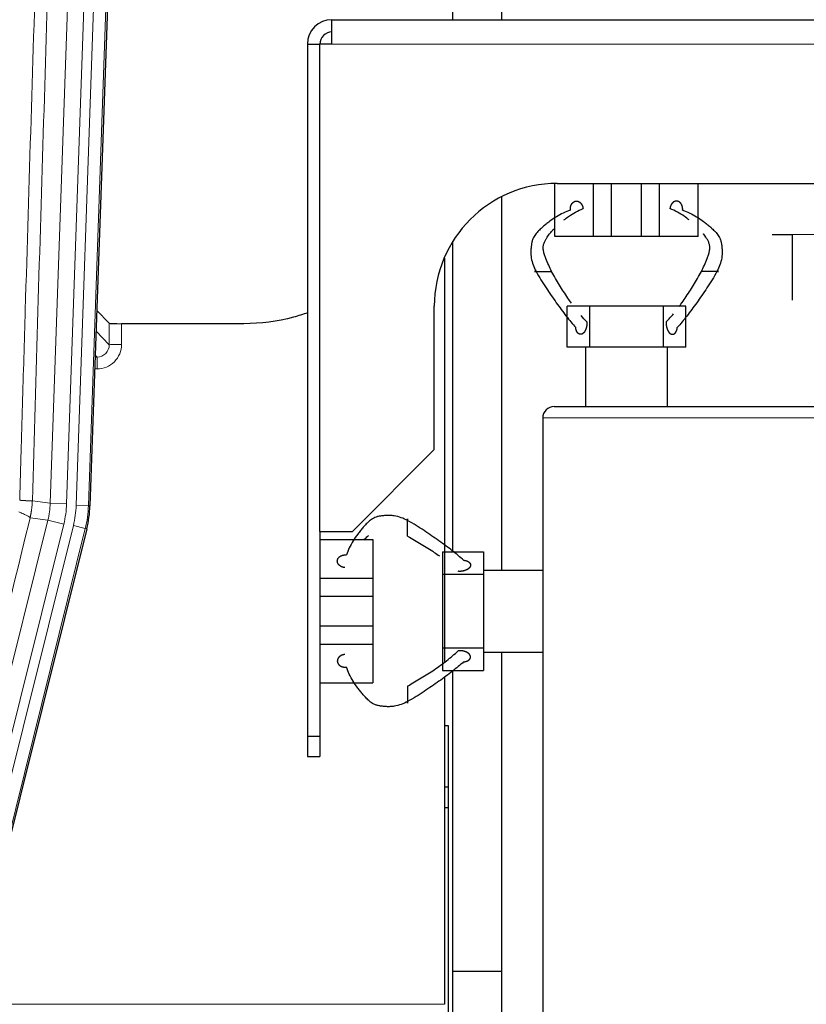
# Model space of a CAD drawing. Header units: inches. Extents: x 0 to 29700, y -16 to 21000.
# Tile 44 of 256: x 6682 to 6875, y 8987 to 9227. Entities that reach past the tile are written whole.
import ezdxf

# ---------------------------------------------------------------- set-up
doc = ezdxf.new("R2010")
doc.units = ezdxf.units.IN
doc.layers.add('1', color=7, linetype='Continuous', true_color=0xffffff)
doc.layers.add('254', color=7, linetype='Continuous', true_color=0xffffff)

msp = doc.modelspace()

# ---------------------------------------------------------------- linework, layer by layer
at = {"layer": '1', "color": 110, "linetype": 'Continuous', "lineweight": 13}
for p, q in [((6689.948, 9108.924), (6703.014, 9483.095)), ((6707.006, 9482.955), (6693.94, 9108.784)), ((6696.287, 9108.454), (6709.398, 9483.897)), ((6712.392, 9483.793), (6699.281, 9108.35)), ((6958.751, 9221.062), (6758.751, 9221.062)), ((6704.36, 9147.668), (6704.349, 9152.899)), ((6707.348, 9152.798), (6707.358, 9147.75)), ((6701.146, 9150.997), (6704.36, 9147.668)), ((6701.367, 9144.661), (6700.94, 9145.103)), ((6700.924, 9144.661), (6701.367, 9144.661)), ((6701.367, 9144.661), (6701.367, 9141.741)), ((6701.367, 9141.741), (6700.822, 9141.741)), ((7310.251, 9129.762), (6810.251, 9129.762)), ((6685.571, 9109.539), (6689.948, 9108.924)), ((6689.948, 9108.924), (6693.94, 9108.784)), ((6699.281, 9108.35), (6696.287, 9108.454)), ((6699.281, 9108.35), (6699.655, 9108.297)), ((6668.015, 9019.151), (6689.367, 9104.789)), ((6689.367, 9104.789), (6685.015, 9105.4)), ((6689.367, 9104.789), (6693.243, 9103.822)), ((6671.891, 9018.185), (6693.243, 9103.822)), ((6673.416, 9014.558), (6695.59, 9103.493)), ((6698.497, 9102.768), (6676.323, 9013.833)), ((6698.497, 9102.768), (6695.59, 9103.493)), ((6698.87, 9102.715), (6698.497, 9102.768)), ((6298.25, 8986.533), (6786.25, 8986.533))]:
    msp.add_line(p, q, dxfattribs=at)
at = {"layer": '1', "color": 2, "linetype": 'Continuous', "lineweight": 25}
for p, q in [((6712.772, 9483.943), (6699.655, 9108.297)), ((6788.292, 9227.056), (6788.292, 9394.562)), ((6800.292, 9227.056), (6800.292, 9394.562)), ((6758.751, 9221.062), (6758.751, 9227.062)), ((6758.751, 9227.062), (6958.751, 9227.062)), ((6752.751, 9221.062), (6752.751, 9052.062)), ((6755.753, 9221.062), (6755.753, 9102.062)), ((6758.751, 9221.062), (6755.753, 9221.062)), ((6813.21, 9174.062), (6813.21, 9187.057)), ((6813.751, 9187.062), (6958.751, 9187.062)), ((6822.645, 9174.062), (6822.645, 9187.062)), ((6827.059, 9174.062), (6827.059, 9187.062)), ((6834.362, 9174.062), (6834.362, 9187.062)), ((6838.775, 9174.062), (6838.775, 9187.062)), ((6848.21, 9174.062), (6848.21, 9187.062)), ((6800.292, 9092.562), (6800.292, 9183.875)), ((6822.645, 9174.062), (6813.21, 9174.062)), ((6827.059, 9174.062), (6822.645, 9174.062)), ((6834.362, 9174.062), (6827.059, 9174.062)), ((6838.775, 9174.062), (6834.362, 9174.062)), ((6848.21, 9174.062), (6838.775, 9174.062)), ((6871.251, 9158.562), (6871.251, 9174.562)), ((6788.292, 9097.106), (6788.292, 9172.937)), ((6786.25, 9168.82), (6786.25, 9169.054)), ((6786.148, 9168.813), (6786.25, 9168.813)), ((6786.25, 9168.813), (6786.25, 9070.256)), ((6783.751, 9122.062), (6783.751, 9157.062)), ((6821.71, 9157.062), (6816.21, 9157.062)), ((6816.21, 9147.062), (6816.21, 9157.062)), ((6839.71, 9157.062), (6821.71, 9157.062)), ((6821.71, 9147.062), (6821.71, 9157.062)), ((6845.21, 9157.062), (6839.71, 9157.062)), ((6839.71, 9147.062), (6839.71, 9157.062)), ((6845.21, 9147.062), (6845.21, 9157.062)), ((6704.349, 9152.899), (6701.322, 9156.034)), ((6737.25, 9152.798), (6707.348, 9152.798)), ((6820.751, 9147.062), (6816.21, 9147.062)), ((6821.71, 9147.062), (6820.751, 9147.062)), ((6820.751, 9132.562), (6820.751, 9147.062)), ((6839.71, 9147.062), (6821.71, 9147.062)), ((6840.751, 9147.062), (6839.71, 9147.062)), ((6845.21, 9147.062), (6840.751, 9147.062)), ((6840.751, 9132.562), (6840.751, 9147.062)), ((6813.051, 9132.562), (7307.451, 9132.562)), ((6810.251, 9129.762), (6810.251, 8755.362)), ((6763.751, 9102.062), (6783.751, 9122.062)), ((6698.87, 9102.715), (6676.616, 9013.458)), ((6755.753, 9102.062), (6763.751, 9102.062)), ((6755.801, 9100.102), (6768.751, 9100.102)), ((6768.751, 9100.102), (6768.751, 9090.667)), ((6785.751, 9097.102), (6785.751, 9091.602)), ((6785.751, 9097.102), (6795.751, 9097.102)), ((6795.751, 9097.102), (6795.751, 9092.562)), ((6795.751, 9092.562), (6810.251, 9092.562)), ((6795.751, 9092.562), (6795.751, 9091.602)), ((6755.801, 9090.667), (6768.751, 9090.667)), ((6768.751, 9090.667), (6768.751, 9086.254)), ((6785.751, 9091.602), (6795.751, 9091.602)), ((6785.751, 9091.602), (6785.751, 9073.602)), ((6795.751, 9091.602), (6795.751, 9073.602)), ((6755.801, 9086.254), (6768.751, 9086.254)), ((6768.751, 9086.254), (6768.751, 9078.951)), ((6755.801, 9078.951), (6768.751, 9078.951)), ((6768.751, 9078.951), (6768.751, 9074.537)), ((6755.801, 9074.537), (6768.751, 9074.537)), ((6768.751, 9074.537), (6768.751, 9065.102)), ((6785.751, 9073.602), (6785.751, 9068.102)), ((6785.751, 9073.602), (6795.751, 9073.602)), ((6795.751, 9073.602), (6795.751, 9072.562)), ((6795.751, 9072.562), (6795.751, 9068.102)), ((6795.751, 9072.562), (6810.251, 9072.562)), ((6800.292, 8994.562), (6800.292, 9072.562)), ((6785.751, 9068.102), (6795.751, 9068.102)), ((6788.292, 8994.562), (6788.292, 9068.106)), ((6786.25, 9066.516), (6786.25, 8986.533)), ((6755.801, 9065.102), (6768.751, 9065.102)), ((6752.751, 9052.062), (6752.751, 9047.062)), ((6752.751, 9052.062), (6755.801, 9052.062)), ((6755.801, 9052.062), (6755.801, 9047.062)), ((6752.751, 9047.062), (6755.801, 9047.062)), ((6787.251, 9039.562), (6786.207, 9039.562)), ((6787.251, 8719.562), (6787.251, 9039.562)), ((6788.292, 8751.533), (6788.292, 8994.562)), ((6800.292, 8994.562), (6788.292, 8994.562)), ((6800.292, 8751.533), (6800.292, 8994.562))]:
    msp.add_line(p, q, dxfattribs=at)
for centre, radius in [((6758.751, 9221.062), 6), ((6758.801, 9221.062), 3), ((6813.751, 9157.062), 30), ((6813.051, 9129.762), 2.8)]:
    msp.add_arc(centre, radius, 90, 180, dxfattribs=at)
for centre, major_axis, ratio, start_param, end_param in [((6707.347, 9152.903), (3, 0), 0.0349646, 3.1753451, 4.712515), ((6672.634, 9109.249, 0), (-26.774, 3.763), 0.9986144, 3.0370169, 3.2461684)]:
    msp.add_ellipse(centre, major_axis=major_axis, ratio=ratio, start_param=start_param, end_param=end_param, dxfattribs=at)
at = {"layer": '1', "color": 110, "linetype": 'Continuous', "lineweight": 13}
for centre, major_axis, ratio, start_param, end_param in [((6701.355, 9147.75), (3.237, -5.067), 0.9977321, 5.7157535, 7.2865499), ((6701.355, 9147.672), (1.726, -2.474), 0.9943829, 5.6754356, 7.2462319), ((6707.358, 9147.672), (-3, -0.006), 0.0261769, 4.7123351, 6.249505), ((6669.922, 9109.63), (19.844, -2.789), 0.9980617, 6.1786096, 6.387761), ((6669.922, 9109.63), (23.799, -3.345), 0.9986144, 6.1786096, 6.387761), ((6672.269, 9109.3, 0), (-23.799, 3.345), 0.9986144, 3.0370169, 3.2461684), ((6672.269, 9109.3), (26.766, -3.762), 0.9989218, 6.1786096, 6.387761)]:
    msp.add_ellipse(centre, major_axis=major_axis, ratio=ratio, start_param=start_param, end_param=end_param, dxfattribs=at)
for points, knots in [([(6682.482, 9109.669), (6682.538, 9111.602), (6682.593, 9113.536), (6682.706, 9117.403), (6682.874, 9123.205), (6683.27, 9136.746), (6683.613, 9148.358), (6684.306, 9171.592), (6685.247, 9202.591), (6686.705, 9249.155), (6687.709, 9280.241), (6688.283, 9297.74), (6688.347, 9299.684), (6688.475, 9303.573), (6688.668, 9309.406), (6689.119, 9323.02), (6689.511, 9334.69), (6689.839, 9344.417), (6689.905, 9346.362), (6690.037, 9350.253), (6690.235, 9356.089), (6690.7, 9369.706), (6691.103, 9381.377), (6691.915, 9404.718), (6693.012, 9435.836), (6694.14, 9466.948), (6694.711, 9482.503)], [0, 0, 0, 0, 0.015625, 0.015625, 0.03125, 0.0625, 0.125, 0.125, 0.25, 0.375, 0.5, 0.5, 0.515625, 0.515625, 0.53125, 0.5625, 0.625, 0.625, 0.640625, 0.640625, 0.65625, 0.6875, 0.75, 0.75, 0.875, 1, 1, 1, 1]), ([(6697.766, 9481.027), (6697.197, 9465.528), (6696.072, 9434.527), (6694.978, 9403.52), (6694.169, 9380.263), (6693.767, 9368.634), (6693.303, 9355.066), (6693.105, 9349.25), (6692.974, 9345.374), (6692.908, 9343.435), (6692.58, 9333.743), (6692.19, 9322.115), (6691.74, 9308.551), (6691.548, 9302.738), (6691.42, 9298.863), (6691.357, 9296.926), (6690.784, 9279.491), (6689.783, 9248.517), (6688.328, 9202.122), (6686.922, 9155.792), (6686.016, 9124.949), (6685.571, 9109.539)], [0, 0, 0, 0, 0.125, 0.25, 0.25, 0.3125, 0.34375, 0.359375, 0.359375, 0.375, 0.375, 0.4375, 0.46875, 0.484375, 0.484375, 0.5, 0.5, 0.625, 0.75, 0.875, 1, 1, 1, 1]), ([(6683.459, 9478.064), (6682.901, 9462.759), (6681.799, 9432.148), (6680.189, 9386.234), (6679.146, 9355.625), (6678.374, 9332.668), (6677.991, 9321.19), (6677.612, 9309.712), (6677.36, 9302.06), (6677.235, 9298.234), (6676.611, 9279.104), (6676.119, 9263.807), (6675.392, 9240.872), (6675.152, 9233.229), (6674.676, 9217.951), (6674.44, 9210.315), (6673.737, 9187.415), (6672.815, 9156.905), (6671.923, 9126.443), (6671.485, 9111.224)], [0, 0, 0, 0, 0.125, 0.25, 0.375, 0.375, 0.4375, 0.46875, 0.46875, 0.5, 0.5, 0.625, 0.625, 0.6875, 0.6875, 0.75, 0.75, 0.875, 1, 1, 1, 1]), ([(6682.482, 9109.669), (6682.494, 9109.668), (6682.52, 9109.666), (6682.558, 9109.663), (6682.596, 9109.66), (6682.634, 9109.657), (6682.672, 9109.653), (6682.711, 9109.65), (6682.749, 9109.647), (6682.788, 9109.644), (6682.827, 9109.641), (6682.866, 9109.638), (6682.904, 9109.635), (6682.943, 9109.632), (6682.982, 9109.63), (6683.021, 9109.627), (6683.061, 9109.624), (6683.1, 9109.621), (6683.139, 9109.618), (6683.178, 9109.616), (6683.217, 9109.613), (6683.256, 9109.61), (6683.296, 9109.608), (6683.335, 9109.605), (6683.374, 9109.602), (6683.413, 9109.6), (6683.452, 9109.597), (6683.492, 9109.595), (6683.531, 9109.593), (6683.57, 9109.59), (6683.609, 9109.588), (6683.647, 9109.586), (6683.686, 9109.583), (6683.725, 9109.581), (6683.764, 9109.579), (6683.802, 9109.577), (6683.84, 9109.575), (6683.879, 9109.573), (6683.917, 9109.571), (6683.955, 9109.569), (6683.993, 9109.567), (6684.03, 9109.565), (6684.068, 9109.563), (6684.105, 9109.561), (6684.142, 9109.559), (6684.179, 9109.558), (6684.216, 9109.556), (6684.252, 9109.555), (6684.288, 9109.553), (6684.324, 9109.552), (6684.36, 9109.55), (6684.395, 9109.549), (6684.431, 9109.547), (6684.466, 9109.546), (6684.5, 9109.545), (6684.534, 9109.544), (6684.568, 9109.543), (6684.602, 9109.541), (6684.635, 9109.54), (6684.67, 9109.539), (6684.707, 9109.538), (6684.746, 9109.537), (6684.783, 9109.536), (6684.82, 9109.535), (6684.856, 9109.535), (6684.891, 9109.534), (6684.925, 9109.533), (6684.959, 9109.532), (6684.991, 9109.532), (6685.023, 9109.531), (6685.054, 9109.531), (6685.084, 9109.53), (6685.113, 9109.53), (6685.141, 9109.53), (6685.169, 9109.529), (6685.195, 9109.529), (6685.221, 9109.529), (6685.246, 9109.529), (6685.27, 9109.529), (6685.293, 9109.529), (6685.315, 9109.529), (6685.337, 9109.529), (6685.357, 9109.529), (6685.377, 9109.529), (6685.396, 9109.53), (6685.414, 9109.53), (6685.431, 9109.53), (6685.447, 9109.531), (6685.462, 9109.531), (6685.477, 9109.532), (6685.49, 9109.532), (6685.503, 9109.533), (6685.514, 9109.533), (6685.525, 9109.534), (6685.535, 9109.535), (6685.544, 9109.535), (6685.552, 9109.536), (6685.56, 9109.537), (6685.566, 9109.538), (6685.569, 9109.538), (6685.571, 9109.539)], [0, 0, 0, 0, 0.0069372, 0.0139334, 0.0209887, 0.028103, 0.0352764, 0.0425088, 0.0498003, 0.0571509, 0.0645605, 0.0720292, 0.0795569, 0.0871437, 0.0947896, 0.1024945, 0.1102584, 0.1180815, 0.1259636, 0.1339048, 0.141905, 0.1499643, 0.1580827, 0.1662601, 0.1744966, 0.1827922, 0.1911468, 0.1995605, 0.2080333, 0.2165651, 0.225156, 0.233806, 0.2425151, 0.2512832, 0.2601104, 0.2689967, 0.277942, 0.2869465, 0.29601, 0.3051325, 0.3143142, 0.3235549, 0.3328547, 0.3422136, 0.3516315, 0.3611085, 0.3706446, 0.3802398, 0.3898941, 0.3996074, 0.4093798, 0.4192113, 0.4291019, 0.4390515, 0.4490602, 0.459128, 0.4692549, 0.4794409, 0.4896859, 0.4999901, 0.5124905, 0.524991, 0.5374914, 0.5499918, 0.5624922, 0.5749926, 0.587493, 0.5999934, 0.6124937, 0.6249941, 0.6374944, 0.6499948, 0.6624951, 0.6749954, 0.6874957, 0.699996, 0.7124963, 0.7249966, 0.7374968, 0.7499971, 0.7624973, 0.7749976, 0.7874978, 0.799998, 0.8124982, 0.8249984, 0.8374986, 0.8499988, 0.8624989, 0.8749991, 0.8874992, 0.8999993, 0.9124995, 0.9249996, 0.9374997, 0.9499998, 0.9624998, 0.9749999, 0.9875, 1, 1, 1, 1]), ([(6685.571, 9109.539), (6685.571, 9109.526), (6685.569, 9109.479), (6685.566, 9109.376), (6685.559, 9109.21), (6685.547, 9108.98), (6685.529, 9108.687), (6685.5, 9108.331), (6685.458, 9107.912), (6685.414, 9107.554), (6685.376, 9107.278), (6685.351, 9107.107), (6685.324, 9106.94), (6685.298, 9106.778), (6685.27, 9106.62), (6685.242, 9106.467), (6685.214, 9106.318), (6685.186, 9106.174), (6685.157, 9106.034), (6685.129, 9105.899), (6685.1, 9105.768), (6685.072, 9105.641), (6685.043, 9105.519), (6685.024, 9105.44), (6685.015, 9105.4)], [0, 0, 0, 0, 0.0092499, 0.0337179, 0.073404, 0.128308, 0.1984299, 0.2837694, 0.3843264, 0.5001005, 0.5424888, 0.5838484, 0.6241794, 0.6634821, 0.7017567, 0.7390032, 0.7752221, 0.8104134, 0.8445775, 0.8777146, 0.909825, 0.9409091, 0.9709673, 1, 1, 1, 1]), ([(6682.27, 9106.835), (6682.678, 9106.642), (6683.051, 9106.469), (6683.71, 9106.158), (6683.995, 9106.022), (6684.467, 9105.785), (6684.652, 9105.684), (6684.916, 9105.518), (6684.994, 9105.451), (6685.015, 9105.4)], [0, 0, 0, 0, 0.25, 0.25, 0.5, 0.5, 0.75, 0.75, 1, 1, 1, 1]), ([(6685.015, 9105.4), (6682.329, 9094.352), (6679.649, 9083.312), (6675.639, 9066.763), (6674.303, 9061.248), (6671.636, 9050.224), (6670.303, 9044.714), (6668.972, 9039.206)], [0, 0, 0, 0, 0.5, 0.5, 0.75, 0.75, 1, 1, 1, 1])]:
    msp.add_open_spline(points, degree=3, knots=knots, dxfattribs=at)
at = {"layer": '1', "color": 2, "linetype": 'Continuous', "lineweight": 25}
for points, degree in [([(6752.751, 9221.062), (6755.753, 9221.062)], 1), ([(6817.005, 9180.503), (6816.962, 9180.9), (6817.125, 9181.696), (6817.503, 9182.316), (6818.059, 9182.701), (6818.666, 9182.773), (6819.263, 9182.53), (6819.743, 9182.027), (6820.055, 9181.316), (6820.096, 9180.921)], 2), ([(6866.251, 9174.562), (6871.251, 9174.562)], 1), ([(6820.999, 9153.239), (6820.52, 9153.743), (6820.052, 9154.263), (6819.595, 9154.798)], 3), ([(6840.421, 9153.239), (6841.032, 9153.882), (6841.626, 9154.55), (6842.2, 9155.242)], 3), ([(6755.801, 9102.062), (6755.801, 9052.062)], 1), ([(6761.891, 9093.217), (6761.497, 9093.257), (6760.786, 9093.569), (6760.283, 9094.049), (6760.04, 9094.647), (6760.112, 9095.254), (6760.497, 9095.81), (6761.116, 9096.188), (6761.912, 9096.351), (6762.31, 9096.308)], 2)]:
    msp.add_open_spline(points, degree=degree, dxfattribs=at)
for points, degree, knots in [([(6844.416, 9180.503), (6844.43, 9180.635), (6844.441, 9180.903), (6844.412, 9181.226), (6844.336, 9181.536), (6844.216, 9181.816), (6844.095, 9182.029), (6843.96, 9182.228), (6843.772, 9182.435), (6843.554, 9182.591), (6843.318, 9182.69), (6843.117, 9182.732), (6842.915, 9182.751), (6842.691, 9182.742), (6842.45, 9182.675), (6842.221, 9182.55), (6842.031, 9182.393), (6841.846, 9182.206), (6841.653, 9181.965), (6841.508, 9181.7), (6841.402, 9181.406), (6841.342, 9181.094), (6841.324, 9180.921)], 5, [0, 0, 0, 0, 0, 0, 0.1042545, 0.2083296, 0.25, 0.25, 0.25, 0.3128199, 0.4171102, 0.5, 0.5, 0.5, 0.5210512, 0.6251827, 0.7291347, 0.75, 0.75, 0.75, 0.8639149, 1, 1, 1, 1, 1, 1]), ([(6817.004, 9180.503), (6816.423, 9180.323), (6815.269, 9179.871), (6813.574, 9178.942), (6812.182, 9177.972), (6811.071, 9177.115), (6810.244, 9176.43), (6809.43, 9175.698), (6808.651, 9174.875), (6808.077, 9174.062), (6807.779, 9173.369), (6807.646, 9172.928), (6807.563, 9172.566), (6807.496, 9172.164), (6807.415, 9171.571), (6807.348, 9170.765), (6807.337, 9169.808), (6807.46, 9168.574), (6807.86, 9167.113), (6808.351, 9166.068), (6808.613, 9165.562)], 3, [0, 0, 0, 0, 0.125, 0.25, 0.375, 0.4375, 0.5, 0.5625, 0.625, 0.6875, 0.71875, 0.734375, 0.75, 0.765625, 0.78125, 0.8125, 0.84375, 0.875, 0.9375, 1, 1, 1, 1]), ([(6815.433, 9178.131), (6815.806, 9178.433), (6816.733, 9179.141), (6818.273, 9180.109), (6819.476, 9180.676), (6820.097, 9180.921)], 3, [0, 0, 0, 0, 0.2569199, 0.62846, 1, 1, 1, 1]), ([(6845.988, 9178.131), (6845.615, 9178.433), (6844.688, 9179.141), (6843.148, 9180.109), (6841.945, 9180.676), (6841.324, 9180.921)], 3, [0, 0, 0, 0, 0.2569199, 0.62846, 1, 1, 1, 1]), ([(6844.416, 9180.503), (6844.998, 9180.323), (6846.151, 9179.871), (6847.847, 9178.942), (6849.239, 9177.972), (6850.35, 9177.115), (6851.177, 9176.43), (6851.99, 9175.698), (6852.77, 9174.875), (6853.344, 9174.062), (6853.642, 9173.369), (6853.775, 9172.928), (6853.857, 9172.566), (6853.925, 9172.164), (6854.005, 9171.571), (6854.073, 9170.765), (6854.083, 9169.808), (6853.961, 9168.574), (6853.561, 9167.113), (6853.07, 9166.068), (6852.807, 9165.562)], 3, [0, 0, 0, 0, 0.125, 0.25, 0.375, 0.4375, 0.5, 0.5625, 0.625, 0.6875, 0.71875, 0.734375, 0.75, 0.765625, 0.78125, 0.8125, 0.84375, 0.875, 0.9375, 1, 1, 1, 1]), ([(6848.269, 9178.63), (6848.686, 9178.355), (6849.38, 9177.863), (6850.35, 9177.115), (6850.965, 9176.606), (6851.3, 9176.313), (6851.363, 9176.258)], 3, [0, 0, 0, 0, 0.4008867, 0.6695775, 0.9382683, 1, 1, 1, 1]), ([(6812.394, 9165.562), (6812.165, 9166.053), (6811.694, 9167.066), (6811.112, 9168.459), (6810.689, 9169.628), (6810.408, 9170.541), (6810.336, 9171.33), (6810.389, 9171.919), (6810.495, 9172.325), (6810.637, 9172.694), (6810.851, 9173.147), (6811.249, 9173.859), (6811.85, 9174.694), (6812.544, 9175.484), (6813.001, 9175.947), (6813.205, 9176.146)], 3, [0, 0, 0, 0, 0.1283121, 0.2566241, 0.3207801, 0.3849362, 0.4490922, 0.4811702, 0.5132482, 0.5453262, 0.5774042, 0.6415603, 0.7698723, 0.8981844, 1, 1, 1, 1]), ([(6849.026, 9165.562), (6849.256, 9166.053), (6849.727, 9167.066), (6850.309, 9168.459), (6850.732, 9169.628), (6851.013, 9170.541), (6851.084, 9171.33), (6851.032, 9171.919), (6850.926, 9172.325), (6850.784, 9172.694), (6850.57, 9173.147), (6850.172, 9173.859), (6849.799, 9174.377), (6849.542, 9174.7), (6849.529, 9174.716)], 3, [0, 0, 0, 0, 0.1652551, 0.3305102, 0.4131378, 0.4957653, 0.5783929, 0.6197067, 0.6610205, 0.7023342, 0.743648, 0.8262756, 0.9915307, 1, 1, 1, 1]), ([(6808.613, 9165.562), (6808.538, 9165.562), (6808.402, 9165.562), (6808.278, 9165.562), (6808.212, 9165.562), (6808.217, 9165.562), (6808.26, 9165.562), (6808.333, 9165.562), (6808.476, 9165.562), (6808.71, 9165.562), (6809.017, 9165.562), (6809.299, 9165.562), (6809.591, 9165.562), (6809.926, 9165.562), (6810.298, 9165.562), (6810.655, 9165.562), (6810.961, 9165.562), (6811.266, 9165.562), (6811.595, 9165.562), (6811.867, 9165.562), (6812.104, 9165.562), (6812.3, 9165.562), (6812.394, 9165.562)], 5, [0, 0, 0, 0, 0, 0, 0.1042545, 0.2083296, 0.25, 0.25, 0.25, 0.3128199, 0.4171102, 0.5, 0.5, 0.5, 0.5210512, 0.6251827, 0.7291347, 0.75, 0.75, 0.75, 0.8639149, 1, 1, 1, 1, 1, 1]), ([(6808.613, 9165.562), (6808.99, 9164.833), (6809.8, 9163.479), (6811.053, 9161.561), (6812.313, 9159.698), (6813.561, 9157.905), (6814.782, 9156.209), (6816.366, 9154.127), (6817.529, 9152.734), (6818.299, 9151.881)], 3, [0, 0, 0, 0, 0.125, 0.25, 0.375, 0.5, 0.625, 0.75, 1, 1, 1, 1]), ([(6817.249, 9157.81), (6816.953, 9158.224), (6816.307, 9159.151), (6815.347, 9160.62), (6814.355, 9162.22), (6813.376, 9163.86), (6812.727, 9164.989), (6812.394, 9165.562)], 3, [0, 0, 0, 0, 0.1694999, 0.3771249, 0.5847499, 0.792375, 1, 1, 1, 1]), ([(6852.807, 9165.562), (6852.431, 9164.833), (6851.621, 9163.479), (6850.368, 9161.561), (6849.107, 9159.698), (6847.859, 9157.905), (6846.638, 9156.209), (6845.054, 9154.127), (6843.892, 9152.734), (6843.121, 9151.881)], 3, [0, 0, 0, 0, 0.125, 0.25, 0.375, 0.5, 0.625, 0.75, 1, 1, 1, 1]), ([(6843.55, 9156.96), (6843.691, 9157.15), (6844.202, 9157.843), (6845.051, 9159.055), (6846.073, 9160.62), (6847.066, 9162.22), (6848.044, 9163.86), (6848.693, 9164.989), (6849.026, 9165.562)], 3, [0, 0, 0, 0, 0.0704376, 0.2563501, 0.4422626, 0.628175, 0.8140875, 1, 1, 1, 1]), ([(6852.807, 9165.562), (6852.883, 9165.562), (6853.019, 9165.562), (6853.142, 9165.562), (6853.209, 9165.562), (6853.204, 9165.562), (6853.16, 9165.562), (6853.103, 9165.562), (6853.038, 9165.562), (6852.951, 9165.562), (6852.807, 9165.562), (6852.621, 9165.562), (6852.478, 9165.562), (6852.319, 9165.562), (6852.122, 9165.562), (6851.83, 9165.562), (6851.647, 9165.562), (6851.463, 9165.562), (6851.279, 9165.562), (6850.978, 9165.562), (6850.8, 9165.562), (6850.627, 9165.562), (6850.46, 9165.562), (6850.155, 9165.562), (6849.826, 9165.562), (6849.554, 9165.562), (6849.317, 9165.562), (6849.121, 9165.562), (6849.026, 9165.562)], 5, [0, 0, 0, 0, 0, 0, 0.1042545, 0.2083296, 0.25, 0.25, 0.25, 0.3128199, 0.375, 0.375, 0.375, 0.4171102, 0.5, 0.5, 0.5, 0.5210512, 0.625, 0.625, 0.625, 0.6251827, 0.7291347, 0.75, 0.75, 0.75, 0.8639149, 1, 1, 1, 1, 1, 1]), ([(6752.837, 9155.475), (6751.691, 9155.069), (6750.528, 9154.708), (6745.412, 9153.336), (6741.331, 9152.798), (6737.25, 9152.798)], 3, [0, 0, 0, 0, 0.2296211, 0.2296211, 1, 1, 1, 1]), ([(6820.999, 9153.239), (6821.019, 9153.051), (6821.032, 9152.703), (6821.007, 9152.353), (6820.947, 9152.013), (6820.848, 9151.665), (6820.744, 9151.372), (6820.682, 9151.225), (6820.613, 9151.085), (6820.537, 9150.955), (6820.401, 9150.751), (6820.313, 9150.638), (6820.22, 9150.536), (6820.12, 9150.448), (6819.945, 9150.331), (6819.816, 9150.264), (6819.701, 9150.226), (6819.585, 9150.206), (6819.411, 9150.206), (6819.256, 9150.228), (6819.143, 9150.266), (6819.034, 9150.324), (6818.899, 9150.428), (6818.742, 9150.587), (6818.574, 9150.823), (6818.444, 9151.12), (6818.355, 9151.453), (6818.313, 9151.738), (6818.299, 9151.881)], 5, [0, 0, 0, 0, 0, 0, 0.1360851, 0.25, 0.25, 0.25, 0.2708653, 0.3748173, 0.375, 0.375, 0.375, 0.4789488, 0.5, 0.5, 0.5, 0.5828898, 0.625, 0.625, 0.625, 0.6871801, 0.75, 0.75, 0.75, 0.7916704, 0.8957455, 1, 1, 1, 1, 1, 1]), ([(6820.999, 9153.239), (6821.088, 9152.371), (6820.672, 9151.158), (6820.253, 9150.53), (6819.723, 9150.191), (6819.128, 9150.226), (6818.651, 9150.661), (6818.341, 9151.438), (6818.3, 9151.881)], 2, [0, 0, 0, 0.25, 0.375, 0.5, 0.625, 0.75, 0.875, 1, 1, 1]), ([(6840.421, 9153.239), (6840.402, 9153.051), (6840.389, 9152.703), (6840.413, 9152.353), (6840.473, 9152.013), (6840.573, 9151.665), (6840.677, 9151.372), (6840.739, 9151.225), (6840.808, 9151.085), (6840.884, 9150.955), (6841.02, 9150.751), (6841.107, 9150.638), (6841.201, 9150.536), (6841.301, 9150.448), (6841.476, 9150.331), (6841.605, 9150.264), (6841.719, 9150.226), (6841.836, 9150.206), (6842.01, 9150.206), (6842.164, 9150.228), (6842.278, 9150.266), (6842.386, 9150.324), (6842.521, 9150.428), (6842.678, 9150.587), (6842.846, 9150.823), (6842.977, 9151.12), (6843.066, 9151.453), (6843.108, 9151.738), (6843.121, 9151.881)], 5, [0, 0, 0, 0, 0, 0, 0.1360851, 0.25, 0.25, 0.25, 0.2708653, 0.3748173, 0.375, 0.375, 0.375, 0.4789488, 0.5, 0.5, 0.5, 0.5828898, 0.625, 0.625, 0.625, 0.6871801, 0.75, 0.75, 0.75, 0.7916704, 0.8957455, 1, 1, 1, 1, 1, 1]), ([(6840.422, 9153.239), (6840.4, 9153.026), (6840.404, 9152.698), (6840.418, 9152.481), (6840.443, 9152.266), (6840.48, 9152.055), (6840.526, 9151.849), (6840.583, 9151.648), (6840.649, 9151.455), (6840.725, 9151.27), (6840.81, 9151.094), (6840.904, 9150.929), (6841.007, 9150.776), (6841.117, 9150.637), (6841.236, 9150.513), (6841.362, 9150.408), (6841.494, 9150.324), (6841.633, 9150.26), (6841.777, 9150.22), (6841.922, 9150.204), (6842.067, 9150.212), (6842.178, 9150.239), (6842.248, 9150.263), (6842.317, 9150.293), (6842.384, 9150.33), (6842.449, 9150.373), (6842.512, 9150.422), (6842.597, 9150.501), (6842.708, 9150.635), (6842.806, 9150.791), (6842.893, 9150.965), (6842.968, 9151.153), (6843.029, 9151.352), (6843.077, 9151.56), (6843.103, 9151.72), (6843.117, 9151.828), (6843.122, 9151.881)], 2, [0, 0, 0, 0.0625, 0.09375, 0.125, 0.15625, 0.1875, 0.21875, 0.25, 0.28125, 0.3125, 0.34375, 0.375, 0.40625, 0.4375, 0.46875, 0.5, 0.53125, 0.5625, 0.59375, 0.625, 0.65625, 0.6741071, 0.6875, 0.7053571, 0.71875, 0.7366071, 0.75, 0.78125, 0.8125, 0.84375, 0.875, 0.90625, 0.9375, 0.96875, 0.984375, 1, 1, 1]), ([(6777.251, 9104.699), (6776.745, 9104.962), (6775.699, 9105.453), (6774.238, 9105.853), (6773.004, 9105.975), (6772.048, 9105.965), (6771.242, 9105.897), (6770.649, 9105.817), (6770.247, 9105.749), (6769.885, 9105.667), (6769.443, 9105.534), (6768.751, 9105.236), (6767.938, 9104.662), (6767.115, 9103.882), (6766.383, 9103.069), (6765.697, 9102.242), (6764.841, 9101.131), (6763.871, 9099.739), (6762.942, 9098.043), (6762.49, 9096.89), (6762.31, 9096.308)], 3, [0, 0, 0, 0, 0.0625, 0.125, 0.15625, 0.1875, 0.21875, 0.234375, 0.25, 0.265625, 0.28125, 0.3125, 0.375, 0.4375, 0.5, 0.5625, 0.625, 0.75, 0.875, 1, 1, 1, 1]), ([(6777.251, 9100.918), (6777.251, 9101.013), (6777.251, 9101.209), (6777.251, 9101.446), (6777.251, 9101.718), (6777.251, 9102.047), (6777.251, 9102.352), (6777.251, 9102.658), (6777.251, 9103.015), (6777.251, 9103.387), (6777.251, 9103.721), (6777.251, 9104.014), (6777.251, 9104.296), (6777.251, 9104.602), (6777.251, 9104.836), (6777.251, 9104.98), (6777.251, 9105.052), (6777.251, 9105.096), (6777.251, 9105.101), (6777.251, 9105.034), (6777.251, 9104.911), (6777.251, 9104.775), (6777.251, 9104.699)], 5, [0, 0, 0, 0, 0, 0, 0.1360851, 0.25, 0.25, 0.25, 0.2708653, 0.3748173, 0.4789488, 0.5, 0.5, 0.5, 0.5828898, 0.6871801, 0.75, 0.75, 0.75, 0.7916704, 0.8957455, 1, 1, 1, 1, 1, 1]), ([(6790.931, 9095.013), (6790.079, 9095.784), (6788.686, 9096.946), (6786.604, 9098.53), (6784.907, 9099.751), (6783.115, 9100.999), (6781.251, 9102.26), (6779.334, 9103.513), (6777.98, 9104.323), (6777.251, 9104.699)], 3, [0, 0, 0, 0, 0.25, 0.375, 0.5, 0.625, 0.75, 0.875, 1, 1, 1, 1]), ([(6766.511, 9099.948), (6766.76, 9100.206), (6767.14, 9100.588), (6767.552, 9100.961), (6767.692, 9101.083)], 3, [0, 0, 0, 0, 0.6706908, 1, 1, 1, 1]), ([(6777.251, 9100.918), (6777.823, 9100.585), (6778.953, 9099.936), (6780.592, 9098.958), (6782.193, 9097.965), (6783.662, 9097.006), (6784.589, 9096.36), (6785.003, 9096.063)], 3, [0, 0, 0, 0, 0.207625, 0.4152501, 0.6228751, 0.8305001, 1, 1, 1, 1]), ([(6790.931, 9095.013), (6791.074, 9095), (6791.36, 9094.958), (6791.693, 9094.869), (6791.99, 9094.738), (6792.226, 9094.57), (6792.385, 9094.413), (6792.489, 9094.278), (6792.547, 9094.17), (6792.584, 9094.056), (6792.607, 9093.902), (6792.607, 9093.728), (6792.587, 9093.611), (6792.548, 9093.497), (6792.482, 9093.368), (6792.364, 9093.193), (6792.277, 9093.093), (6792.175, 9092.999), (6792.061, 9092.912), (6791.858, 9092.776), (6791.727, 9092.7), (6791.588, 9092.631), (6791.441, 9092.569), (6791.147, 9092.465), (6790.8, 9092.365), (6790.46, 9092.305), (6790.11, 9092.281), (6789.761, 9092.294), (6789.574, 9092.313)], 5, [0, 0, 0, 0, 0, 0, 0.1042545, 0.2083296, 0.25, 0.25, 0.25, 0.3128199, 0.375, 0.375, 0.375, 0.4171102, 0.5, 0.5, 0.5, 0.5210512, 0.625, 0.625, 0.625, 0.6251827, 0.7291347, 0.75, 0.75, 0.75, 0.8639149, 1, 1, 1, 1, 1, 1]), ([(6790.931, 9095.013), (6791.374, 9094.971), (6792.152, 9094.662), (6792.587, 9094.185), (6792.622, 9093.59), (6792.283, 9093.06), (6791.655, 9092.64), (6790.441, 9092.225), (6789.574, 9092.313)], 2, [0, 0, 0, 0.125, 0.25, 0.375, 0.5, 0.625, 0.75, 1, 1, 1]), ([(6777.251, 9064.286), (6777.823, 9064.619), (6778.953, 9065.268), (6780.592, 9066.247), (6782.193, 9067.239), (6783.758, 9068.262), (6785.286, 9069.333), (6787.287, 9070.837), (6788.688, 9072.049), (6789.574, 9072.891)], 3, [0, 0, 0, 0, 0.125, 0.25, 0.375, 0.5, 0.625, 0.75, 1, 1, 1, 1]), ([(6790.931, 9070.191), (6791.074, 9070.205), (6791.36, 9070.247), (6791.693, 9070.336), (6791.99, 9070.466), (6792.226, 9070.634), (6792.385, 9070.791), (6792.489, 9070.926), (6792.547, 9071.035), (6792.584, 9071.148), (6792.607, 9071.303), (6792.607, 9071.477), (6792.587, 9071.593), (6792.548, 9071.708), (6792.482, 9071.837), (6792.364, 9072.012), (6792.277, 9072.112), (6792.175, 9072.205), (6792.061, 9072.293), (6791.858, 9072.429), (6791.727, 9072.505), (6791.588, 9072.574), (6791.441, 9072.636), (6791.147, 9072.74), (6790.8, 9072.839), (6790.46, 9072.899), (6790.11, 9072.924), (6789.761, 9072.911), (6789.574, 9072.891)], 5, [0, 0, 0, 0, 0, 0, 0.1042545, 0.2083296, 0.25, 0.25, 0.25, 0.3128199, 0.375, 0.375, 0.375, 0.4171102, 0.5, 0.5, 0.5, 0.5210512, 0.625, 0.625, 0.625, 0.6251827, 0.7291347, 0.75, 0.75, 0.75, 0.8639149, 1, 1, 1, 1, 1, 1]), ([(6790.931, 9070.191), (6790.985, 9070.196), (6791.092, 9070.21), (6791.252, 9070.235), (6791.46, 9070.283), (6791.66, 9070.345), (6791.848, 9070.419), (6792.022, 9070.506), (6792.177, 9070.605), (6792.312, 9070.715), (6792.39, 9070.801), (6792.44, 9070.863), (6792.483, 9070.929), (6792.52, 9070.996), (6792.549, 9071.064), (6792.574, 9071.134), (6792.6, 9071.246), (6792.609, 9071.391), (6792.593, 9071.536), (6792.552, 9071.679), (6792.489, 9071.819), (6792.405, 9071.951), (6792.299, 9072.077), (6792.176, 9072.195), (6792.037, 9072.306), (6791.883, 9072.409), (6791.719, 9072.502), (6791.543, 9072.587), (6791.358, 9072.663), (6791.164, 9072.73), (6790.964, 9072.787), (6790.757, 9072.833), (6790.546, 9072.869), (6790.332, 9072.895), (6790.115, 9072.909), (6789.787, 9072.912), (6789.574, 9072.891)], 2, [0, 0, 0, 0.015625, 0.03125, 0.0625, 0.09375, 0.125, 0.15625, 0.1875, 0.21875, 0.25, 0.2633929, 0.28125, 0.2946429, 0.3125, 0.3258929, 0.34375, 0.375, 0.40625, 0.4375, 0.46875, 0.5, 0.53125, 0.5625, 0.59375, 0.625, 0.65625, 0.6875, 0.71875, 0.75, 0.78125, 0.8125, 0.84375, 0.875, 0.90625, 0.9375, 1, 1, 1]), ([(6761.891, 9071.989), (6761.719, 9071.971), (6761.407, 9071.911), (6761.113, 9071.805), (6760.848, 9071.66), (6760.607, 9071.467), (6760.42, 9071.282), (6760.262, 9071.092), (6760.138, 9070.863), (6760.071, 9070.621), (6760.062, 9070.397), (6760.081, 9070.195), (6760.123, 9069.994), (6760.221, 9069.759), (6760.378, 9069.541), (6760.585, 9069.353), (6760.783, 9069.217), (6760.997, 9069.096), (6761.277, 9068.976), (6761.587, 9068.9), (6761.91, 9068.872), (6762.178, 9068.882), (6762.31, 9068.896)], 5, [0, 0, 0, 0, 0, 0, 0.1360851, 0.25, 0.25, 0.25, 0.2708653, 0.3748173, 0.4789488, 0.5, 0.5, 0.5, 0.5828898, 0.6871801, 0.75, 0.75, 0.75, 0.7916704, 0.8957455, 1, 1, 1, 1, 1, 1]), ([(6777.251, 9060.505), (6776.745, 9060.243), (6775.699, 9059.752), (6774.238, 9059.352), (6773.004, 9059.229), (6772.048, 9059.24), (6771.242, 9059.307), (6770.649, 9059.388), (6770.247, 9059.455), (6769.885, 9059.538), (6769.443, 9059.671), (6768.751, 9059.969), (6767.938, 9060.543), (6767.115, 9061.322), (6766.383, 9062.136), (6765.697, 9062.963), (6764.841, 9064.074), (6763.871, 9065.466), (6762.942, 9067.161), (6762.49, 9068.315), (6762.31, 9068.896)], 3, [0, 0, 0, 0, 0.0625, 0.125, 0.15625, 0.1875, 0.21875, 0.234375, 0.25, 0.265625, 0.28125, 0.3125, 0.375, 0.4375, 0.5, 0.5625, 0.625, 0.75, 0.875, 1, 1, 1, 1]), ([(6790.931, 9070.191), (6790.079, 9069.421), (6788.686, 9068.258), (6786.604, 9066.674), (6784.907, 9065.453), (6783.115, 9064.205), (6781.251, 9062.945), (6779.334, 9061.692), (6777.98, 9060.881), (6777.251, 9060.505)], 3, [0, 0, 0, 0, 0.25, 0.375, 0.5, 0.625, 0.75, 0.875, 1, 1, 1, 1]), ([(6777.251, 9064.286), (6777.251, 9064.192), (6777.251, 9063.996), (6777.251, 9063.759), (6777.251, 9063.487), (6777.251, 9063.158), (6777.251, 9062.853), (6777.251, 9062.686), (6777.251, 9062.512), (6777.251, 9062.334), (6777.251, 9062.033), (6777.251, 9061.85), (6777.251, 9061.665), (6777.251, 9061.483), (6777.251, 9061.191), (6777.251, 9060.993), (6777.251, 9060.835), (6777.251, 9060.692), (6777.251, 9060.506), (6777.251, 9060.362), (6777.251, 9060.275), (6777.251, 9060.21), (6777.251, 9060.152), (6777.251, 9060.109), (6777.251, 9060.104), (6777.251, 9060.17), (6777.251, 9060.294), (6777.251, 9060.43), (6777.251, 9060.505)], 5, [0, 0, 0, 0, 0, 0, 0.1360851, 0.25, 0.25, 0.25, 0.2708653, 0.3748173, 0.375, 0.375, 0.375, 0.4789488, 0.5, 0.5, 0.5, 0.5828898, 0.625, 0.625, 0.625, 0.6871801, 0.75, 0.75, 0.75, 0.7916704, 0.8957455, 1, 1, 1, 1, 1, 1])]:
    msp.add_open_spline(points, degree=degree, knots=knots, dxfattribs=at)
at = {"layer": '1', "color": 110, "linetype": 'Continuous', "lineweight": 13}
msp.add_open_spline([(6871.251, 9174.562), (7182.251, 9174.562)], degree=1, dxfattribs=at)
at = {"layer": '254', "color": 2, "linetype": 'Continuous', "lineweight": 25}
for p, q in [((6787.251, 9054.562), (6786.207, 9054.562)), ((6787.251, 8719.562), (6787.251, 9054.562)), ((6787.251, 9034.562), (6786.207, 9034.562))]:
    msp.add_line(p, q, dxfattribs=at)

doc.saveas('drawing.dxf')
